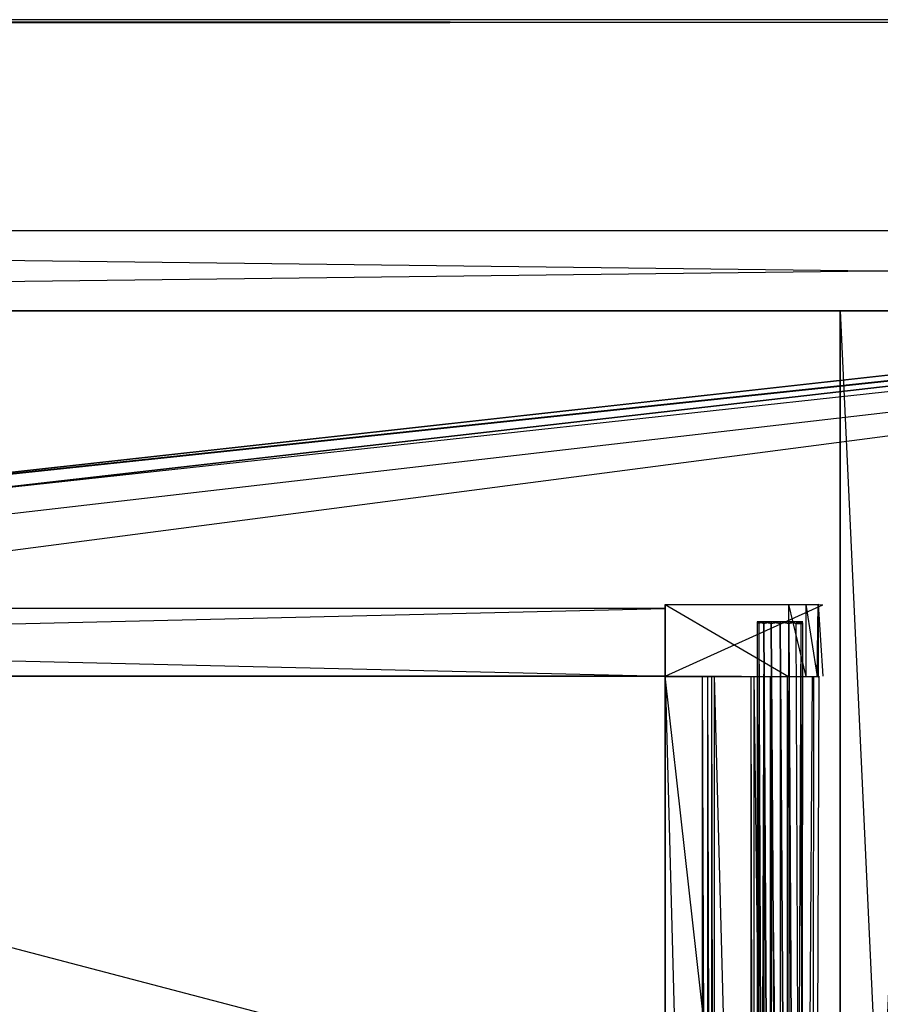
# Model space of a CAD drawing. Extents: x 0 to 1.6, y -0.5 to 0.
# Tile 11 of 21: x 0.6 to 0.8, y -0.23 to 0. Entities that reach past the tile are written whole.
import ezdxf

# ---------------------------------------------------------------- set-up
doc = ezdxf.new("R2010")
doc.units = 0
for name, color, linetype in [('L10_KORPUS_LEGATO_MS_X_190__Y_4', 7, 'CONTINUOUS'), ('L11_KORPUS_LEGATO_BO_X_15620__Y', 7, 'CONTINUOUS'), ('L12_KORPUS_LEGATO_RWT_X_15620__', 7, 'CONTINUOUS'), ('L18_DRAWERBOX_LEGATO_REL_7_X_13', 7, 'CONTINUOUS'), ('L20_DRAWERBOX_LEGATO_REL_5_X_36', 7, 'CONTINUOUS'), ('L22_DRAWERBOX_LEGATO_REL_3_X_68', 7, 'CONTINUOUS'), ('L23_DRAWERBOX_LEGATO_REL_2_X_68', 7, 'CONTINUOUS'), ('L25_DRAWERBOX_LEGATO_REL_0_X_37', 7, 'CONTINUOUS'), ('L27_PLATTE_LEGATO_N_B11700__0__', 7, 'CONTINUOUS')]:
    doc.layers.add(name, color=color, linetype=linetype)

msp = doc.modelspace()

# ---------------------------------------------------------------- linework, layer by layer
at = {"layer": 'L10_KORPUS_LEGATO_MS_X_190__Y_4', "color": 8}
for points, invisible_edges in [([(0.7905, -0.478, 0.313), (0.7905, -0.069, 0.02), (0.7905, -0.478, 0.02), (0.7905, -0.478, 0.313)], 13), ([(0.7905, -0.069, 0.02), (0.7905, -0.478, 0.313), (0.7905, -0.069, 0.313), (0.7905, -0.069, 0.02)], 14), ([(0.7905, -0.069, 0.313), (0.8095, -0.069, 0.02), (0.7905, -0.069, 0.02), (0.7905, -0.069, 0.313)], 13), ([(0.8095, -0.069, 0.02), (0.7905, -0.069, 0.313), (0.8095, -0.069, 0.313), (0.8095, -0.069, 0.02)], 14), ([(0.8095, -0.069, 0.02), (0.7905, -0.478, 0.02), (0.7905, -0.069, 0.02), (0.8095, -0.069, 0.02)], 13), ([(0.7905, -0.478, 0.02), (0.8095, -0.069, 0.02), (0.8095, -0.478, 0.02), (0.7905, -0.478, 0.02)], 14), ([(0.8095, -0.478, 0.313), (0.7905, -0.069, 0.313), (0.7905, -0.478, 0.313), (0.8095, -0.478, 0.313)], 13), ([(0.7905, -0.069, 0.313), (0.8095, -0.478, 0.313), (0.8095, -0.069, 0.313), (0.7905, -0.069, 0.313)], 14)]:
    msp.add_3dface(points, dxfattribs=dict(at, invisible_edges=invisible_edges))
at = {"layer": 'L11_KORPUS_LEGATO_BO_X_15620__Y', "color": 8}
for points, invisible_edges in [([(1.581, -0.4785, 0.02), (0.019, -0.069, 0.02), (0.019, -0.4785, 0.02), (1.581, -0.4785, 0.02)], 13), ([(0.019, -0.069, 0.02), (1.581, -0.4785, 0.02), (1.581, -0.069, 0.02), (0.019, -0.069, 0.02)], 14), ([(1.581, -0.069, 0.001), (0.019, -0.4785, 0.001), (0.019, -0.069, 0.001), (1.581, -0.069, 0.001)], 13), ([(0.019, -0.4785, 0.001), (1.581, -0.069, 0.001), (1.581, -0.4785, 0.001), (0.019, -0.4785, 0.001)], 14), ([(0.019, -0.069, 0.02), (1.581, -0.069, 0.001), (0.019, -0.069, 0.001), (0.019, -0.069, 0.02)], 13), ([(1.581, -0.069, 0.001), (0.019, -0.069, 0.02), (1.581, -0.069, 0.02), (1.581, -0.069, 0.001)], 14)]:
    msp.add_3dface(points, dxfattribs=dict(at, invisible_edges=invisible_edges))
at = {"layer": 'L12_KORPUS_LEGATO_RWT_X_15620__', "color": 8}
for points, invisible_edges in [([(0.019, -0.05, 0.1605), (1.581, -0.05, 0.0005), (0.019, -0.05, 0.0005), (0.019, -0.05, 0.1605)], 13), ([(1.581, -0.05, 0.0005), (0.019, -0.05, 0.1605), (1.581, -0.05, 0.1605), (1.581, -0.05, 0.0005)], 14), ([(1.581, -0.05, 0.0005), (0.019, -0.069, 0.0005), (0.019, -0.05, 0.0005), (1.581, -0.05, 0.0005)], 13), ([(0.019, -0.069, 0.0005), (1.581, -0.05, 0.0005), (1.581, -0.069, 0.0005), (0.019, -0.069, 0.0005)], 14), ([(1.581, -0.069, 0.1605), (0.019, -0.05, 0.1605), (0.019, -0.069, 0.1605), (1.581, -0.069, 0.1605)], 13), ([(0.019, -0.05, 0.1605), (1.581, -0.069, 0.1605), (1.581, -0.05, 0.1605), (0.019, -0.05, 0.1605)], 14), ([(1.581, -0.069, 0.1605), (0.019, -0.069, 0.0005), (1.581, -0.069, 0.0005), (1.581, -0.069, 0.1605)], 13), ([(0.019, -0.069, 0.0005), (1.581, -0.069, 0.1605), (0.019, -0.069, 0.1605), (0.019, -0.069, 0.0005)], 14)]:
    msp.add_3dface(points, dxfattribs=dict(at, invisible_edges=invisible_edges))
at = {"layer": 'L18_DRAWERBOX_LEGATO_REL_7_X_13', "color": 8}
for points, invisible_edges in [([(0.770831, -0.143025, 0.1666), (0.771243, -0.142651, 0.164526), (0.771243, -0.143025, 0.164526), (0.770831, -0.143025, 0.1666)], 13), ([(0.771243, -0.142651, 0.164526), (0.770831, -0.143025, 0.1666), (0.770831, -0.142651, 0.1666), (0.771243, -0.142651, 0.164526)], 14), ([(0.771243, -0.143025, 0.168674), (0.770831, -0.142651, 0.1666), (0.770831, -0.143025, 0.1666), (0.771243, -0.143025, 0.168674)], 13), ([(0.770831, -0.142651, 0.1666), (0.771243, -0.143025, 0.168674), (0.771243, -0.142651, 0.168674), (0.770831, -0.142651, 0.1666)], 14), ([(0.771243, -0.142651, 0.168674), (0.772013, -0.142651, 0.1666), (0.770831, -0.142651, 0.1666), (0.771243, -0.142651, 0.168674)], 13), ([(0.770831, -0.142651, 0.1666), (0.772335, -0.142651, 0.164979), (0.771243, -0.142651, 0.164526), (0.770831, -0.142651, 0.1666)], 13), ([(0.772335, -0.142651, 0.164979), (0.770831, -0.142651, 0.1666), (0.772013, -0.142651, 0.1666), (0.772335, -0.142651, 0.164979)], 14), ([(0.770831, -0.452987, 0.1666), (0.771243, -0.143025, 0.164526), (0.771243, -0.452987, 0.164526), (0.770831, -0.452987, 0.1666)], 13), ([(0.771243, -0.143025, 0.164526), (0.770831, -0.452987, 0.1666), (0.770831, -0.143025, 0.1666), (0.771243, -0.143025, 0.164526)], 14), ([(0.771243, -0.452987, 0.168674), (0.770831, -0.143025, 0.1666), (0.770831, -0.452987, 0.1666), (0.771243, -0.452987, 0.168674)], 13), ([(0.770831, -0.143025, 0.1666), (0.771243, -0.452987, 0.168674), (0.771243, -0.143025, 0.168674), (0.770831, -0.143025, 0.1666)], 14), ([(0.771243, -0.143025, 0.164526), (0.772418, -0.142651, 0.162768), (0.772418, -0.143025, 0.162768), (0.771243, -0.143025, 0.164526)], 13), ([(0.772418, -0.142651, 0.162768), (0.771243, -0.143025, 0.164526), (0.771243, -0.142651, 0.164526), (0.772418, -0.142651, 0.162768)], 14), ([(0.772418, -0.143025, 0.170432), (0.771243, -0.142651, 0.168674), (0.771243, -0.143025, 0.168674), (0.772418, -0.143025, 0.170432)], 13), ([(0.771243, -0.142651, 0.168674), (0.772418, -0.143025, 0.170432), (0.772418, -0.142651, 0.170432), (0.771243, -0.142651, 0.168674)], 14), ([(0.771243, -0.142651, 0.168674), (0.773254, -0.142651, 0.169596), (0.772335, -0.142651, 0.168221), (0.771243, -0.142651, 0.168674)], 13), ([(0.773254, -0.142651, 0.169596), (0.771243, -0.142651, 0.168674), (0.772418, -0.142651, 0.170432), (0.773254, -0.142651, 0.169596)], 14), ([(0.772013, -0.142651, 0.1666), (0.771243, -0.142651, 0.168674), (0.772335, -0.142651, 0.168221), (0.772013, -0.142651, 0.1666)], 14), ([(0.771243, -0.142651, 0.164526), (0.773254, -0.142651, 0.163604), (0.772418, -0.142651, 0.162768), (0.771243, -0.142651, 0.164526)], 13), ([(0.773254, -0.142651, 0.163604), (0.771243, -0.142651, 0.164526), (0.772335, -0.142651, 0.164979), (0.773254, -0.142651, 0.163604)], 14), ([(0.771243, -0.452987, 0.164526), (0.772418, -0.143025, 0.162768), (0.772418, -0.452987, 0.162768), (0.771243, -0.452987, 0.164526)], 13), ([(0.772418, -0.143025, 0.162768), (0.771243, -0.452987, 0.164526), (0.771243, -0.143025, 0.164526), (0.772418, -0.143025, 0.162768)], 14), ([(0.772418, -0.452987, 0.170432), (0.771243, -0.143025, 0.168674), (0.771243, -0.452987, 0.168674), (0.772418, -0.452987, 0.170432)], 13), ([(0.771243, -0.143025, 0.168674), (0.772418, -0.452987, 0.170432), (0.772418, -0.143025, 0.170432), (0.771243, -0.143025, 0.168674)], 14), ([(0.780164, -0.142651, 0.164979), (0.772335, -0.142651, 0.164979), (0.772013, -0.142651, 0.1666), (0.780164, -0.142651, 0.164979)], 10), ([(0.780164, -0.142651, 0.164979), (0.772013, -0.142651, 0.1666), (0.780487, -0.142651, 0.1666), (0.780164, -0.142651, 0.164979)], 13), ([(0.780487, -0.142651, 0.1666), (0.772013, -0.142651, 0.1666), (0.780164, -0.142651, 0.168221), (0.780487, -0.142651, 0.1666)], 10), ([(0.780164, -0.142651, 0.168221), (0.772013, -0.142651, 0.1666), (0.772335, -0.142651, 0.168221), (0.780164, -0.142651, 0.168221)], 13), ([(0.780164, -0.142651, 0.164979), (0.773254, -0.142651, 0.163604), (0.772335, -0.142651, 0.164979), (0.780164, -0.142651, 0.164979)], 13), ([(0.780164, -0.142651, 0.168221), (0.772335, -0.142651, 0.168221), (0.779246, -0.142651, 0.169596), (0.780164, -0.142651, 0.168221)], 14), ([(0.779246, -0.142651, 0.169596), (0.772335, -0.142651, 0.168221), (0.773254, -0.142651, 0.169596), (0.779246, -0.142651, 0.169596)], 15), ([(0.774176, -0.142651, 0.161593), (0.772418, -0.143025, 0.162768), (0.772418, -0.142651, 0.162768), (0.774176, -0.142651, 0.161593)], 13), ([(0.772418, -0.143025, 0.162768), (0.774176, -0.142651, 0.161593), (0.774176, -0.143025, 0.161593), (0.772418, -0.143025, 0.162768)], 14), ([(0.772418, -0.142651, 0.170432), (0.774628, -0.142651, 0.170514), (0.773254, -0.142651, 0.169596), (0.772418, -0.142651, 0.170432)], 13), ([(0.774628, -0.142651, 0.170514), (0.772418, -0.142651, 0.170432), (0.774176, -0.142651, 0.171607), (0.774628, -0.142651, 0.170514)], 14), ([(0.772418, -0.142651, 0.162768), (0.774628, -0.142651, 0.162686), (0.774176, -0.142651, 0.161593), (0.772418, -0.142651, 0.162768)], 13), ([(0.774628, -0.142651, 0.162686), (0.772418, -0.142651, 0.162768), (0.773254, -0.142651, 0.163604), (0.774628, -0.142651, 0.162686)], 14), ([(0.774176, -0.143025, 0.171607), (0.772418, -0.142651, 0.170432), (0.772418, -0.143025, 0.170432), (0.774176, -0.143025, 0.171607)], 13), ([(0.772418, -0.142651, 0.170432), (0.774176, -0.143025, 0.171607), (0.774176, -0.142651, 0.171607), (0.772418, -0.142651, 0.170432)], 14), ([(0.772418, -0.143025, 0.162768), (0.774176, -0.452987, 0.161593), (0.772418, -0.452987, 0.162768), (0.772418, -0.143025, 0.162768)], 13), ([(0.774176, -0.452987, 0.161593), (0.772418, -0.143025, 0.162768), (0.774176, -0.143025, 0.161593), (0.774176, -0.452987, 0.161593)], 14), ([(0.774176, -0.452987, 0.171607), (0.772418, -0.143025, 0.170432), (0.772418, -0.452987, 0.170432), (0.774176, -0.452987, 0.171607)], 13), ([(0.772418, -0.143025, 0.170432), (0.774176, -0.452987, 0.171607), (0.774176, -0.143025, 0.171607), (0.772418, -0.143025, 0.170432)], 14), ([(0.777871, -0.142651, 0.162686), (0.774628, -0.142651, 0.162686), (0.773254, -0.142651, 0.163604), (0.777871, -0.142651, 0.162686)], 10), ([(0.777871, -0.142651, 0.162686), (0.773254, -0.142651, 0.163604), (0.779246, -0.142651, 0.163604), (0.777871, -0.142651, 0.162686)], 13), ([(0.779246, -0.142651, 0.163604), (0.773254, -0.142651, 0.163604), (0.780164, -0.142651, 0.164979), (0.779246, -0.142651, 0.163604)], 10), ([(0.779246, -0.142651, 0.169596), (0.773254, -0.142651, 0.169596), (0.777871, -0.142651, 0.170514), (0.779246, -0.142651, 0.169596)], 15), ([(0.777871, -0.142651, 0.170514), (0.773254, -0.142651, 0.169596), (0.774628, -0.142651, 0.170514), (0.777871, -0.142651, 0.170514)], 11), ([(0.77625, -0.142651, 0.161181), (0.774176, -0.143025, 0.161593), (0.774176, -0.142651, 0.161593), (0.77625, -0.142651, 0.161181)], 13), ([(0.774176, -0.143025, 0.161593), (0.77625, -0.142651, 0.161181), (0.77625, -0.143025, 0.161181), (0.774176, -0.143025, 0.161593)], 14), ([(0.77625, -0.143025, 0.172019), (0.774176, -0.142651, 0.171607), (0.774176, -0.143025, 0.171607), (0.77625, -0.143025, 0.172019)], 13), ([(0.774176, -0.142651, 0.171607), (0.77625, -0.143025, 0.172019), (0.77625, -0.142651, 0.172019), (0.774176, -0.142651, 0.171607)], 14), ([(0.774176, -0.142651, 0.171607), (0.77625, -0.142651, 0.170837), (0.774628, -0.142651, 0.170514), (0.774176, -0.142651, 0.171607)], 13), ([(0.77625, -0.142651, 0.170837), (0.774176, -0.142651, 0.171607), (0.77625, -0.142651, 0.172019), (0.77625, -0.142651, 0.170837)], 14), ([(0.774176, -0.142651, 0.161593), (0.77625, -0.142651, 0.162363), (0.77625, -0.142651, 0.161181), (0.774176, -0.142651, 0.161593)], 13), ([(0.77625, -0.142651, 0.162363), (0.774176, -0.142651, 0.161593), (0.774628, -0.142651, 0.162686), (0.77625, -0.142651, 0.162363)], 14), ([(0.774176, -0.143025, 0.161593), (0.77625, -0.452987, 0.161181), (0.774176, -0.452987, 0.161593), (0.774176, -0.143025, 0.161593)], 13), ([(0.77625, -0.452987, 0.161181), (0.774176, -0.143025, 0.161593), (0.77625, -0.143025, 0.161181), (0.77625, -0.452987, 0.161181)], 14), ([(0.77625, -0.452987, 0.172019), (0.774176, -0.143025, 0.171607), (0.774176, -0.452987, 0.171607), (0.77625, -0.452987, 0.172019)], 13), ([(0.774176, -0.143025, 0.171607), (0.77625, -0.452987, 0.172019), (0.77625, -0.143025, 0.172019), (0.774176, -0.143025, 0.171607)], 14), ([(0.774628, -0.142651, 0.162686), (0.777871, -0.142651, 0.162686), (0.77625, -0.142651, 0.162363), (0.774628, -0.142651, 0.162686)], 13), ([(0.777871, -0.142651, 0.170514), (0.774628, -0.142651, 0.170514), (0.77625, -0.142651, 0.170837), (0.777871, -0.142651, 0.170514)], 15), ([(0.778324, -0.143025, 0.171607), (0.77625, -0.142651, 0.172019), (0.77625, -0.143025, 0.172019), (0.778324, -0.143025, 0.171607)], 13), ([(0.77625, -0.142651, 0.172019), (0.778324, -0.143025, 0.171607), (0.778324, -0.142651, 0.171607), (0.77625, -0.142651, 0.172019)], 14), ([(0.778324, -0.142651, 0.161593), (0.77625, -0.143025, 0.161181), (0.77625, -0.142651, 0.161181), (0.778324, -0.142651, 0.161593)], 13), ([(0.77625, -0.143025, 0.161181), (0.778324, -0.142651, 0.161593), (0.778324, -0.143025, 0.161593), (0.77625, -0.143025, 0.161181)], 14), ([(0.77625, -0.142651, 0.162363), (0.778324, -0.142651, 0.161593), (0.77625, -0.142651, 0.161181), (0.77625, -0.142651, 0.162363)], 13), ([(0.778324, -0.142651, 0.161593), (0.77625, -0.142651, 0.162363), (0.777871, -0.142651, 0.162686), (0.778324, -0.142651, 0.161593)], 14), ([(0.77625, -0.142651, 0.170837), (0.778324, -0.142651, 0.171607), (0.777871, -0.142651, 0.170514), (0.77625, -0.142651, 0.170837)], 13), ([(0.778324, -0.142651, 0.171607), (0.77625, -0.142651, 0.170837), (0.77625, -0.142651, 0.172019), (0.778324, -0.142651, 0.171607)], 14), ([(0.778324, -0.452987, 0.171607), (0.77625, -0.143025, 0.172019), (0.77625, -0.452987, 0.172019), (0.778324, -0.452987, 0.171607)], 13), ([(0.77625, -0.143025, 0.172019), (0.778324, -0.452987, 0.171607), (0.778324, -0.143025, 0.171607), (0.77625, -0.143025, 0.172019)], 14), ([(0.77625, -0.143025, 0.161181), (0.778324, -0.452987, 0.161593), (0.77625, -0.452987, 0.161181), (0.77625, -0.143025, 0.161181)], 13), ([(0.778324, -0.452987, 0.161593), (0.77625, -0.143025, 0.161181), (0.778324, -0.143025, 0.161593), (0.778324, -0.452987, 0.161593)], 14), ([(0.777871, -0.142651, 0.162686), (0.780082, -0.142651, 0.162768), (0.778324, -0.142651, 0.161593), (0.777871, -0.142651, 0.162686)], 13), ([(0.780082, -0.142651, 0.162768), (0.777871, -0.142651, 0.162686), (0.779246, -0.142651, 0.163604), (0.780082, -0.142651, 0.162768)], 14), ([(0.777871, -0.142651, 0.170514), (0.780082, -0.142651, 0.170432), (0.779246, -0.142651, 0.169596), (0.777871, -0.142651, 0.170514)], 13), ([(0.780082, -0.142651, 0.170432), (0.777871, -0.142651, 0.170514), (0.778324, -0.142651, 0.171607), (0.780082, -0.142651, 0.170432)], 14), ([(0.780082, -0.143025, 0.170432), (0.778324, -0.142651, 0.171607), (0.778324, -0.143025, 0.171607), (0.780082, -0.143025, 0.170432)], 13), ([(0.778324, -0.142651, 0.171607), (0.780082, -0.143025, 0.170432), (0.780082, -0.142651, 0.170432), (0.778324, -0.142651, 0.171607)], 14), ([(0.780082, -0.142651, 0.162768), (0.778324, -0.143025, 0.161593), (0.778324, -0.142651, 0.161593), (0.780082, -0.142651, 0.162768)], 13), ([(0.778324, -0.143025, 0.161593), (0.780082, -0.142651, 0.162768), (0.780082, -0.143025, 0.162768), (0.778324, -0.143025, 0.161593)], 14), ([(0.780082, -0.452987, 0.170432), (0.778324, -0.143025, 0.171607), (0.778324, -0.452987, 0.171607), (0.780082, -0.452987, 0.170432)], 13), ([(0.778324, -0.143025, 0.171607), (0.780082, -0.452987, 0.170432), (0.780082, -0.143025, 0.170432), (0.778324, -0.143025, 0.171607)], 14), ([(0.778324, -0.143025, 0.161593), (0.780082, -0.452987, 0.162768), (0.778324, -0.452987, 0.161593), (0.778324, -0.143025, 0.161593)], 13), ([(0.780082, -0.452987, 0.162768), (0.778324, -0.143025, 0.161593), (0.780082, -0.143025, 0.162768), (0.780082, -0.452987, 0.162768)], 14), ([(0.779246, -0.142651, 0.163604), (0.781257, -0.142651, 0.164526), (0.780082, -0.142651, 0.162768), (0.779246, -0.142651, 0.163604)], 13), ([(0.781257, -0.142651, 0.164526), (0.779246, -0.142651, 0.163604), (0.780164, -0.142651, 0.164979), (0.781257, -0.142651, 0.164526)], 14), ([(0.779246, -0.142651, 0.169596), (0.781257, -0.142651, 0.168674), (0.780164, -0.142651, 0.168221), (0.779246, -0.142651, 0.169596)], 13), ([(0.781257, -0.142651, 0.168674), (0.779246, -0.142651, 0.169596), (0.780082, -0.142651, 0.170432), (0.781257, -0.142651, 0.168674)], 14), ([(0.781257, -0.142651, 0.168674), (0.780082, -0.143025, 0.170432), (0.781257, -0.143025, 0.168674), (0.781257, -0.142651, 0.168674)], 13), ([(0.780082, -0.143025, 0.170432), (0.781257, -0.142651, 0.168674), (0.780082, -0.142651, 0.170432), (0.780082, -0.143025, 0.170432)], 14), ([(0.780082, -0.142651, 0.162768), (0.781257, -0.143025, 0.164526), (0.780082, -0.143025, 0.162768), (0.780082, -0.142651, 0.162768)], 13), ([(0.781257, -0.143025, 0.164526), (0.780082, -0.142651, 0.162768), (0.781257, -0.142651, 0.164526), (0.781257, -0.143025, 0.164526)], 14), ([(0.781257, -0.143025, 0.168674), (0.780082, -0.452987, 0.170432), (0.781257, -0.452987, 0.168674), (0.781257, -0.143025, 0.168674)], 13), ([(0.780082, -0.452987, 0.170432), (0.781257, -0.143025, 0.168674), (0.780082, -0.143025, 0.170432), (0.780082, -0.452987, 0.170432)], 14), ([(0.780082, -0.143025, 0.162768), (0.781257, -0.452987, 0.164526), (0.780082, -0.452987, 0.162768), (0.780082, -0.143025, 0.162768)], 13), ([(0.781257, -0.452987, 0.164526), (0.780082, -0.143025, 0.162768), (0.781257, -0.143025, 0.164526), (0.781257, -0.452987, 0.164526)], 14), ([(0.780164, -0.142651, 0.164979), (0.781669, -0.142651, 0.1666), (0.781257, -0.142651, 0.164526), (0.780164, -0.142651, 0.164979)], 13), ([(0.781669, -0.142651, 0.1666), (0.780164, -0.142651, 0.164979), (0.780487, -0.142651, 0.1666), (0.781669, -0.142651, 0.1666)], 14), ([(0.781257, -0.142651, 0.168674), (0.780487, -0.142651, 0.1666), (0.780164, -0.142651, 0.168221), (0.781257, -0.142651, 0.168674)], 14), ([(0.780487, -0.142651, 0.1666), (0.781257, -0.142651, 0.168674), (0.781669, -0.142651, 0.1666), (0.780487, -0.142651, 0.1666)], 13), ([(0.781669, -0.142651, 0.1666), (0.781257, -0.143025, 0.168674), (0.781669, -0.143025, 0.1666), (0.781669, -0.142651, 0.1666)], 13), ([(0.781257, -0.143025, 0.168674), (0.781669, -0.142651, 0.1666), (0.781257, -0.142651, 0.168674), (0.781257, -0.143025, 0.168674)], 14), ([(0.781257, -0.142651, 0.164526), (0.781669, -0.143025, 0.1666), (0.781257, -0.143025, 0.164526), (0.781257, -0.142651, 0.164526)], 13), ([(0.781669, -0.143025, 0.1666), (0.781257, -0.142651, 0.164526), (0.781669, -0.142651, 0.1666), (0.781669, -0.143025, 0.1666)], 14), ([(0.781669, -0.143025, 0.1666), (0.781257, -0.452987, 0.168674), (0.781669, -0.452987, 0.1666), (0.781669, -0.143025, 0.1666)], 13), ([(0.781257, -0.452987, 0.168674), (0.781669, -0.143025, 0.1666), (0.781257, -0.143025, 0.168674), (0.781257, -0.452987, 0.168674)], 14), ([(0.781257, -0.143025, 0.164526), (0.781669, -0.452987, 0.1666), (0.781257, -0.452987, 0.164526), (0.781257, -0.143025, 0.164526)], 13), ([(0.781669, -0.452987, 0.1666), (0.781257, -0.143025, 0.164526), (0.781669, -0.143025, 0.1666), (0.781669, -0.452987, 0.1666)], 14)]:
    msp.add_3dface(points, dxfattribs=dict(at, invisible_edges=invisible_edges))
at = {"layer": 'L20_DRAWERBOX_LEGATO_REL_5_X_36', "color": 8}
for points, invisible_edges in [([(0.749015, -0.4795, 0.048743), (0.749015, -0.1555, 0.032), (0.749015, -0.4795, 0.032), (0.749015, -0.4795, 0.048743)], 13), ([(0.749015, -0.1555, 0.032), (0.749015, -0.4795, 0.048743), (0.749015, -0.1555, 0.048743), (0.749015, -0.1555, 0.032)], 14), ([(0.749015, -0.1555, 0.032), (0.7855, -0.4795, 0.032), (0.749015, -0.4795, 0.032), (0.749015, -0.1555, 0.032)], 13), ([(0.7855, -0.4795, 0.032), (0.749015, -0.1555, 0.032), (0.7855, -0.1555, 0.032), (0.7855, -0.4795, 0.032)], 14), ([(0.757759, -0.4795, 0.055052), (0.749015, -0.1555, 0.048743), (0.749015, -0.4795, 0.048743), (0.757759, -0.4795, 0.055052)], 13), ([(0.749015, -0.1555, 0.048743), (0.757759, -0.4795, 0.055052), (0.757759, -0.1555, 0.055052), (0.749015, -0.1555, 0.048743)], 14), ([(0.759068, -0.4795, 0.056719), (0.757759, -0.1555, 0.055052), (0.757759, -0.4795, 0.055052), (0.759068, -0.4795, 0.056719)], 13), ([(0.757759, -0.1555, 0.055052), (0.759068, -0.4795, 0.056719), (0.759068, -0.1555, 0.056719), (0.757759, -0.1555, 0.055052)], 14), ([(0.76003, -0.4795, 0.058607), (0.759068, -0.1555, 0.056719), (0.759068, -0.4795, 0.056719), (0.76003, -0.4795, 0.058607)], 13), ([(0.759068, -0.1555, 0.056719), (0.76003, -0.4795, 0.058607), (0.76003, -0.1555, 0.058607), (0.759068, -0.1555, 0.056719)], 14), ([(0.760611, -0.4795, 0.060646), (0.76003, -0.1555, 0.058607), (0.76003, -0.4795, 0.058607), (0.760611, -0.4795, 0.060646)], 13), ([(0.76003, -0.1555, 0.058607), (0.760611, -0.4795, 0.060646), (0.760611, -0.1555, 0.060646), (0.76003, -0.1555, 0.058607)], 14), ([(0.76932, -0.4795, 0.113598), (0.760611, -0.1555, 0.060646), (0.760611, -0.4795, 0.060646), (0.76932, -0.4795, 0.113598)], 13), ([(0.760611, -0.1555, 0.060646), (0.76932, -0.4795, 0.113598), (0.76932, -0.1555, 0.113598), (0.760611, -0.1555, 0.060646)], 14), ([(0.770072, -0.4795, 0.114666), (0.76932, -0.1555, 0.113598), (0.76932, -0.4795, 0.113598), (0.770072, -0.4795, 0.114666)], 13), ([(0.76932, -0.1555, 0.113598), (0.770072, -0.4795, 0.114666), (0.770072, -0.1555, 0.114666), (0.76932, -0.1555, 0.113598)], 14), ([(0.773911, -0.4795, 0.115998), (0.770072, -0.1555, 0.114666), (0.770072, -0.4795, 0.114666), (0.773911, -0.4795, 0.115998)], 13), ([(0.770072, -0.1555, 0.114666), (0.773911, -0.4795, 0.115998), (0.773911, -0.1555, 0.115998), (0.770072, -0.1555, 0.114666)], 14), ([(0.777974, -0.4795, 0.115948), (0.773911, -0.1555, 0.115998), (0.773911, -0.4795, 0.115998), (0.777974, -0.4795, 0.115948)], 13), ([(0.773911, -0.1555, 0.115998), (0.777974, -0.4795, 0.115948), (0.777974, -0.1555, 0.115948), (0.773911, -0.1555, 0.115998)], 14), ([(0.78162, -0.4795, 0.114232), (0.777974, -0.1555, 0.115948), (0.777974, -0.4795, 0.115948), (0.78162, -0.4795, 0.114232)], 13), ([(0.777974, -0.1555, 0.115948), (0.78162, -0.4795, 0.114232), (0.78162, -0.1555, 0.114232), (0.777974, -0.1555, 0.115948)], 14), ([(0.783967, -0.1555, 0.110955), (0.78162, -0.4795, 0.114232), (0.783967, -0.4795, 0.110955), (0.783967, -0.1555, 0.110955)], 13), ([(0.78162, -0.4795, 0.114232), (0.783967, -0.1555, 0.110955), (0.78162, -0.1555, 0.114232), (0.78162, -0.4795, 0.114232)], 14), ([(0.784214, -0.1555, 0.10758), (0.783967, -0.4795, 0.110955), (0.784214, -0.4795, 0.10758), (0.784214, -0.1555, 0.10758)], 13), ([(0.783967, -0.4795, 0.110955), (0.784214, -0.1555, 0.10758), (0.783967, -0.1555, 0.110955), (0.783967, -0.4795, 0.110955)], 14), ([(0.7855, -0.1555, 0.032), (0.784214, -0.4795, 0.10758), (0.7855, -0.4795, 0.032), (0.7855, -0.1555, 0.032)], 13), ([(0.784214, -0.4795, 0.10758), (0.7855, -0.1555, 0.032), (0.784214, -0.1555, 0.10758), (0.784214, -0.4795, 0.10758)], 14)]:
    msp.add_3dface(points, dxfattribs=dict(at, invisible_edges=invisible_edges))
at = {"layer": 'L22_DRAWERBOX_LEGATO_REL_3_X_68', "color": 8}
for points, invisible_edges in [([(0.060485, -0.1555, 0.032), (0.749015, -0.1555, 0.048), (0.749015, -0.1555, 0.032), (0.060485, -0.1555, 0.032)], 13), ([(0.749015, -0.1555, 0.048), (0.060485, -0.1555, 0.032), (0.060485, -0.1555, 0.048), (0.749015, -0.1555, 0.048)], 14), ([(0.749015, -0.4795, 0.048), (0.060485, -0.1555, 0.048), (0.060485, -0.4795, 0.048), (0.749015, -0.4795, 0.048)], 13), ([(0.060485, -0.1555, 0.048), (0.749015, -0.4795, 0.048), (0.749015, -0.1555, 0.048), (0.060485, -0.1555, 0.048)], 14), ([(0.060485, -0.1555, 0.032), (0.749015, -0.4795, 0.032), (0.060485, -0.4795, 0.032), (0.060485, -0.1555, 0.032)], 13), ([(0.749015, -0.4795, 0.032), (0.060485, -0.1555, 0.032), (0.749015, -0.1555, 0.032), (0.749015, -0.4795, 0.032)], 14), ([(0.749015, -0.1555, 0.032), (0.749015, -0.4795, 0.048), (0.749015, -0.4795, 0.032), (0.749015, -0.1555, 0.032)], 13), ([(0.749015, -0.4795, 0.048), (0.749015, -0.1555, 0.032), (0.749015, -0.1555, 0.048), (0.749015, -0.4795, 0.048)], 14)]:
    msp.add_3dface(points, dxfattribs=dict(at, invisible_edges=invisible_edges))
at = {"layer": 'L23_DRAWERBOX_LEGATO_REL_2_X_68', "color": 8}
for points, invisible_edges in [([(0.749015, -0.1555, 0.167), (0.060485, -0.1395, 0.167), (0.060485, -0.1555, 0.167), (0.749015, -0.1555, 0.167)], 13), ([(0.060485, -0.1395, 0.167), (0.749015, -0.1555, 0.167), (0.749015, -0.1395, 0.167), (0.060485, -0.1395, 0.167)], 14), ([(0.060485, -0.1395, 0.167), (0.749015, -0.1395, 0.032), (0.060485, -0.1395, 0.032), (0.060485, -0.1395, 0.167)], 13), ([(0.749015, -0.1395, 0.032), (0.060485, -0.1395, 0.167), (0.749015, -0.1395, 0.167), (0.749015, -0.1395, 0.032)], 14), ([(0.749015, -0.1395, 0.032), (0.060485, -0.1555, 0.032), (0.060485, -0.1395, 0.032), (0.749015, -0.1395, 0.032)], 13), ([(0.060485, -0.1555, 0.032), (0.749015, -0.1395, 0.032), (0.749015, -0.1555, 0.032), (0.060485, -0.1555, 0.032)], 14), ([(0.749015, -0.1395, 0.032), (0.749015, -0.1555, 0.167), (0.749015, -0.1555, 0.032), (0.749015, -0.1395, 0.032)], 13), ([(0.749015, -0.1555, 0.167), (0.749015, -0.1395, 0.032), (0.749015, -0.1395, 0.167), (0.749015, -0.1555, 0.167)], 14), ([(0.749015, -0.1555, 0.032), (0.060485, -0.1555, 0.167), (0.060485, -0.1555, 0.032), (0.749015, -0.1555, 0.032)], 13), ([(0.060485, -0.1555, 0.167), (0.749015, -0.1555, 0.032), (0.749015, -0.1555, 0.167), (0.060485, -0.1555, 0.167)], 14)]:
    msp.add_3dface(points, dxfattribs=dict(at, invisible_edges=invisible_edges))
at = {"layer": 'L25_DRAWERBOX_LEGATO_REL_0_X_37', "color": 8}
for points, invisible_edges in [([(0.749015, -0.138513, 0.1674), (0.782333, -0.138536, 0.165411), (0.785263, -0.138468, 0.157951), (0.749015, -0.138513, 0.1674)], 14), ([(0.749015, -0.138513, 0.1674), (0.785263, -0.138468, 0.157951), (0.786358, -0.138651, 0.032007), (0.749015, -0.138513, 0.1674)], 14), ([(0.749015, -0.138513, 0.1674), (0.778221, -0.138525, 0.167347), (0.782333, -0.138536, 0.165411), (0.749015, -0.138513, 0.1674)], 14), ([(0.749015, -0.138513, 0.1674), (0.786358, -0.138651, 0.032007), (0.749015, -0.13865, 0.032), (0.749015, -0.138513, 0.1674)], 14), ([(0.749015, -0.138513, 0.1674), (0.749015, -0.1555, 0.032), (0.749015, -0.155637, 0.1674), (0.749015, -0.138513, 0.1674)], 13), ([(0.749015, -0.1555, 0.032), (0.749015, -0.138513, 0.1674), (0.749015, -0.13865, 0.032), (0.749015, -0.1555, 0.032)], 14), ([(0.778221, -0.155625, 0.167347), (0.749015, -0.138513, 0.1674), (0.749015, -0.155637, 0.1674), (0.778221, -0.155625, 0.167347)], 13), ([(0.749015, -0.138513, 0.1674), (0.778221, -0.155625, 0.167347), (0.778221, -0.138525, 0.167347), (0.749015, -0.138513, 0.1674)], 14), ([(0.786358, -0.138651, 0.032007), (0.749015, -0.1555, 0.032), (0.749015, -0.13865, 0.032), (0.786358, -0.138651, 0.032007)], 13), ([(0.749015, -0.1555, 0.032), (0.786358, -0.138651, 0.032007), (0.786358, -0.155499, 0.032007), (0.749015, -0.1555, 0.032)], 14), ([(0.782333, -0.155614, 0.165411), (0.778221, -0.138525, 0.167347), (0.778221, -0.155625, 0.167347), (0.782333, -0.155614, 0.165411)], 13), ([(0.778221, -0.138525, 0.167347), (0.782333, -0.155614, 0.165411), (0.782333, -0.138536, 0.165411), (0.778221, -0.138525, 0.167347)], 14), ([(0.782333, -0.138536, 0.165411), (0.785018, -0.138542, 0.16166), (0.785263, -0.138468, 0.157951), (0.782333, -0.138536, 0.165411)], 14), ([(0.785018, -0.155608, 0.16166), (0.782333, -0.138536, 0.165411), (0.782333, -0.155614, 0.165411), (0.785018, -0.155608, 0.16166)], 13), ([(0.782333, -0.138536, 0.165411), (0.785018, -0.155608, 0.16166), (0.785018, -0.138542, 0.16166), (0.782333, -0.138536, 0.165411)], 14), ([(0.785263, -0.138468, 0.157951), (0.785018, -0.155608, 0.16166), (0.785263, -0.155682, 0.157951), (0.785263, -0.138468, 0.157951)], 13), ([(0.785018, -0.155608, 0.16166), (0.785263, -0.138468, 0.157951), (0.785018, -0.138542, 0.16166), (0.785018, -0.155608, 0.16166)], 14), ([(0.786358, -0.155499, 0.032007), (0.785263, -0.138468, 0.157951), (0.785263, -0.155682, 0.157951), (0.786358, -0.155499, 0.032007)], 13), ([(0.785263, -0.138468, 0.157951), (0.786358, -0.155499, 0.032007), (0.786358, -0.138651, 0.032007), (0.785263, -0.138468, 0.157951)], 14), ([(0.785263, -0.155682, 0.157951), (0.749015, -0.1555, 0.032), (0.786358, -0.155499, 0.032007), (0.785263, -0.155682, 0.157951)], 14), ([(0.749015, -0.155637, 0.1674), (0.749015, -0.1555, 0.032), (0.785263, -0.155682, 0.157951), (0.749015, -0.155637, 0.1674)], 14), ([(0.749015, -0.155637, 0.1674), (0.785263, -0.155682, 0.157951), (0.782333, -0.155614, 0.165411), (0.749015, -0.155637, 0.1674)], 14), ([(0.749015, -0.155637, 0.1674), (0.782333, -0.155614, 0.165411), (0.778221, -0.155625, 0.167347), (0.749015, -0.155637, 0.1674)], 14), ([(0.782333, -0.155614, 0.165411), (0.785263, -0.155682, 0.157951), (0.785018, -0.155608, 0.16166), (0.782333, -0.155614, 0.165411)], 14)]:
    msp.add_3dface(points, dxfattribs=dict(at, invisible_edges=invisible_edges))
at = {"layer": 'L27_PLATTE_LEGATO_N_B11700__0__', "color": 8}
for points, invisible_edges in [([(0.00192, 0, 0.378361), (1.598322, 0, 0.374378), (0.00192, 0, 0.374378), (0.00192, 0, 0.378361)], 13), ([(1.598322, 0, 0.374378), (0.00192, 0, 0.378361), (1.598322, 0, 0.378361), (1.598322, 0, 0.374378)], 14), ([(0.00192, 0, 0.38), (1.598322, 0, 0.378361), (0.00192, 0, 0.378361), (0.00192, 0, 0.38)], 13), ([(1.598322, 0, 0.378361), (0.00192, 0, 0.38), (1.598322, 0, 0.38), (1.598322, 0, 0.378361)], 14), ([(0.00192, 0, 0.3732), (1.597308, 0, 0.372564), (0.002934, 0, 0.372564), (0.00192, 0, 0.3732)], 13), ([(1.597308, 0, 0.372564), (0.00192, 0, 0.3732), (1.598322, 0, 0.3732), (1.597308, 0, 0.372564)], 14), ([(0.00192, 0, 0.374378), (1.598322, 0, 0.3732), (0.00192, 0, 0.3732), (0.00192, 0, 0.374378)], 13), ([(1.598322, 0, 0.3732), (0.00192, 0, 0.374378), (1.598322, 0, 0.374378), (1.598322, 0, 0.3732)], 14), ([(1.598322, -0.001197, 0.38), (0.00192, 0, 0.38), (0.00192, -0.001197, 0.38), (1.598322, -0.001197, 0.38)], 13), ([(0.00192, 0, 0.38), (1.598322, -0.001197, 0.38), (1.598322, 0, 0.38), (0.00192, 0, 0.38)], 14), ([(0.002934, 0, 0.372564), (1.550281, 0, 0.343069), (0.049961, 0, 0.343069), (0.002934, 0, 0.372564)], 13), ([(1.550281, 0, 0.343069), (0.002934, 0, 0.372564), (1.597308, 0, 0.372564), (1.550281, 0, 0.343069)], 14), ([(0.049961, 0, 0.343069), (1.548577, 0, 0.342), (0.051665, 0, 0.342), (0.049961, 0, 0.343069)], 13), ([(1.548577, 0, 0.342), (0.049961, 0, 0.343069), (1.550281, 0, 0.343069), (1.548577, 0, 0.342)], 14), ([(1.548577, 0, 0.342), (0.051665, -0.001197, 0.342), (0.051665, 0, 0.342), (1.548577, 0, 0.342)], 13), ([(0.051665, -0.001197, 0.342), (1.548577, 0, 0.342), (1.548577, -0.001197, 0.342), (0.051665, -0.001197, 0.342)], 14), ([(0.00192, -0.001197, 0.38), (0.382226, -0.129992, 0.38), (1.598322, -0.001197, 0.38), (0.00192, -0.001197, 0.38)], 13), ([(0.382383, -0.130785, 0.342), (0.051665, -0.001197, 0.342), (1.548577, -0.001197, 0.342), (0.382383, -0.130785, 0.342)], 10), ([(1.598322, -0.001197, 0.38), (0.382226, -0.129992, 0.38), (0.400233, -0.128218, 0.38), (1.598322, -0.001197, 0.38)], 10), ([(0.382383, -0.130785, 0.342), (1.548577, -0.001197, 0.342), (0.400233, -0.129027, 0.342), (0.382383, -0.130785, 0.342)], 10), ([(1.598322, -0.001197, 0.38), (0.400233, -0.128218, 0.38), (0.418241, -0.129992, 0.38), (1.598322, -0.001197, 0.38)], 13), ([(0.400233, -0.129027, 0.342), (1.548577, -0.001197, 0.342), (0.418083, -0.130785, 0.342), (0.400233, -0.129027, 0.342)], 13), ([(0.418083, -0.130785, 0.342), (1.548577, -0.001197, 0.342), (0.435247, -0.135991, 0.342), (0.418083, -0.130785, 0.342)], 10), ([(1.598322, -0.001197, 0.38), (0.418241, -0.129992, 0.38), (0.435557, -0.135245, 0.38), (1.598322, -0.001197, 0.38)], 10), ([(0.435247, -0.135991, 0.342), (1.548577, -0.001197, 0.342), (0.451066, -0.144446, 0.342), (0.435247, -0.135991, 0.342)], 13), ([(1.598322, -0.001197, 0.38), (0.435557, -0.135245, 0.38), (0.451515, -0.143774, 0.38), (1.598322, -0.001197, 0.38)], 13), ([(0.451066, -0.144446, 0.342), (1.548577, -0.001197, 0.342), (0.464931, -0.155825, 0.342), (0.451066, -0.144446, 0.342)], 15), ([(1.598322, -0.001197, 0.38), (0.451515, -0.143774, 0.38), (0.465502, -0.155254, 0.38), (1.598322, -0.001197, 0.38)], 15), ([(0.464931, -0.155825, 0.342), (1.548577, -0.001197, 0.342), (0.47631, -0.16969, 0.342), (0.464931, -0.155825, 0.342)], 15), ([(1.598322, -0.001197, 0.38), (0.465502, -0.155254, 0.38), (0.476982, -0.169241, 0.38), (1.598322, -0.001197, 0.38)], 15), ([(0.47631, -0.16969, 0.342), (1.548577, -0.001197, 0.342), (0.484765, -0.185509, 0.342), (0.47631, -0.16969, 0.342)], 15), ([(1.598322, -0.001197, 0.38), (0.476982, -0.169241, 0.38), (0.485512, -0.185199, 0.38), (1.598322, -0.001197, 0.38)], 15), ([(0.484765, -0.185509, 0.342), (1.548577, -0.001197, 0.342), (0.489972, -0.202673, 0.342), (0.484765, -0.185509, 0.342)], 15), ([(1.598322, -0.001197, 0.38), (0.485512, -0.185199, 0.38), (0.490764, -0.202515, 0.38), (1.598322, -0.001197, 0.38)], 15), ([(0.489972, -0.202673, 0.342), (1.548577, -0.001197, 0.342), (0.49173, -0.220523, 0.342), (0.489972, -0.202673, 0.342)], 15), ([(1.598322, -0.001197, 0.38), (0.490764, -0.202515, 0.38), (0.492538, -0.220523, 0.38), (1.598322, -0.001197, 0.38)], 15), ([(0.49173, -0.220523, 0.342), (1.548577, -0.001197, 0.342), (1.548577, -0.220523, 0.342), (0.49173, -0.220523, 0.342)], 15), ([(1.598322, -0.001197, 0.38), (0.492538, -0.220523, 0.38), (1.598322, -0.220523, 0.38), (1.598322, -0.001197, 0.38)], 15), ([(1.548577, -0.448631, 0.342), (0.489972, -0.238373, 0.342), (0.49173, -0.220523, 0.342), (1.548577, -0.448631, 0.342)], 15), ([(0.490764, -0.23853, 0.38), (1.598322, -0.498375, 0.38), (0.492538, -0.220523, 0.38), (0.490764, -0.23853, 0.38)], 15), ([(1.548577, -0.448631, 0.342), (0.49173, -0.220523, 0.342), (1.548577, -0.220523, 0.342), (1.548577, -0.448631, 0.342)], 15), ([(0.492538, -0.220523, 0.38), (1.598322, -0.498375, 0.38), (1.598322, -0.220523, 0.38), (0.492538, -0.220523, 0.38)], 15)]:
    msp.add_3dface(points, dxfattribs=dict(at, invisible_edges=invisible_edges))

doc.saveas('drawing.dxf')
